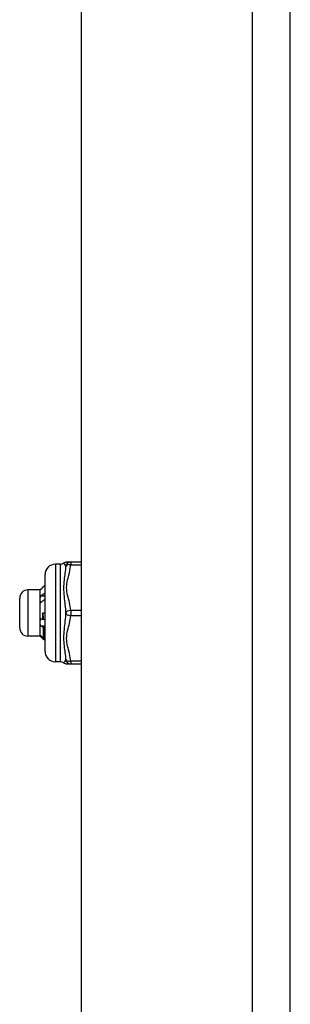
# Model space of a CAD drawing. Header units: inches. Extents: x 3 to 112, y 6 to 61.
# Tile 125 of 140: x 27.35 to 28.38, y 33.46 to 37.23. Entities that reach past the tile are written whole.
import ezdxf

# ---------------------------------------------------------------- set-up
doc = ezdxf.new("R2010")
doc.units = ezdxf.units.IN
doc.header["$MEASUREMENT"] = 0
doc.layers.add('Visible Edges(ANSI)', color=7, linetype='Continuous', lineweight=25)
doc.layers.add('Visible Tangent Edges(ANSI)', color=7, linetype='Continuous', lineweight=25)

msp = doc.modelspace()

# ---------------------------------------------------------------- linework, layer by layer
at = {"layer": 'Visible Edges(ANSI)'}
for p, q in [((28.3828, 13.5147), (28.3828, 43.0257)), ((27.5828, 19.2117), (27.5828, 37.3287)), ((27.5019, 35.1444), (27.4822, 35.1444)), ((27.541, 35.1523), (27.5255, 35.1523)), ((27.5828, 35.1523), (27.541, 35.1523)), ((27.4429, 34.8098), (27.4429, 35.105)), ((27.4243, 35.046), (27.3771, 35.046)), ((27.4243, 35.046), (27.4248, 35.0465)), ((27.4243, 35.0095), (27.4243, 35.046)), ((27.3456, 34.9003), (27.3456, 35.0145)), ((27.4243, 34.9214), (27.4243, 35.0095)), ((27.4341, 34.9574), (27.4429, 34.9574)), ((27.4243, 34.8693), (27.4243, 34.9214)), ((27.4349, 34.9333), (27.4357, 34.9337)), ((27.4243, 34.8688), (27.3771, 34.8688)), ((27.4243, 34.8688), (27.4243, 34.8693)), ((27.4243, 34.8688), (27.4248, 34.8683)), ((27.4257, 34.8677), (27.4292, 34.8676)), ((27.4429, 34.8577), (27.4392, 34.854)), ((27.4429, 34.8576), (27.4393, 34.8541)), ((27.4422, 34.8631), (27.4429, 34.8624)), ((27.5019, 34.7704), (27.4822, 34.7704)), ((27.5255, 34.7625), (27.541, 34.7625)), ((27.541, 34.7625), (27.5828, 34.7625))]:
    msp.add_line(p, q, dxfattribs=at)
at = {"layer": 'Visible Edges(ANSI)', "flags": 128}
for points in [[(27.4429, 35.0645), (27.4421, 35.0638), (27.4414, 35.0631), (27.4407, 35.0624), (27.44, 35.0616), (27.4393, 35.0609), (27.4386, 35.0602), (27.4378, 35.0595), (27.4371, 35.0588), (27.4364, 35.058), (27.4357, 35.0573), (27.435, 35.0566), (27.4343, 35.0559), (27.4336, 35.0551), (27.4328, 35.0544), (27.4321, 35.0537), (27.4314, 35.053), (27.4307, 35.0522), (27.43, 35.0515), (27.4293, 35.0508), (27.4286, 35.0501), (27.4278, 35.0493), (27.4271, 35.0486), (27.4264, 35.0479), (27.4257, 35.0472)], [(27.4257, 35.0472), (27.4256, 35.0471), (27.4256, 35.0471), (27.4256, 35.0471), (27.4255, 35.047), (27.4255, 35.047), (27.4254, 35.047), (27.4254, 35.047), (27.4253, 35.0469), (27.4253, 35.0469), (27.4253, 35.0469), (27.4252, 35.0468), (27.4252, 35.0468), (27.4252, 35.0468), (27.4251, 35.0468), (27.4251, 35.0467), (27.425, 35.0467), (27.425, 35.0467), (27.425, 35.0467), (27.4249, 35.0466), (27.4249, 35.0466), (27.4249, 35.0466), (27.4249, 35.0465), (27.4248, 35.0465), (27.4248, 35.0465)], [(27.4257, 35.0223), (27.4264, 35.0228), (27.4271, 35.0233), (27.4278, 35.0238), (27.4286, 35.0243), (27.4293, 35.0248), (27.43, 35.0253), (27.4307, 35.0258), (27.4314, 35.0263), (27.4321, 35.0268), (27.4328, 35.0272), (27.4336, 35.0277), (27.4343, 35.0282), (27.435, 35.0287), (27.4357, 35.0292), (27.4364, 35.0297), (27.4371, 35.0302), (27.4378, 35.0307), (27.4386, 35.0313), (27.4393, 35.0318), (27.44, 35.0323), (27.4407, 35.0328), (27.4414, 35.0333), (27.4421, 35.0338), (27.4429, 35.0343)], [(27.4257, 35.0223), (27.4264, 35.0224), (27.4271, 35.0224), (27.4278, 35.0225), (27.4286, 35.0226), (27.4293, 35.0226), (27.43, 35.0227), (27.4307, 35.0227), (27.4314, 35.0228), (27.4321, 35.0229), (27.4328, 35.0229), (27.4336, 35.023), (27.4343, 35.023), (27.435, 35.0231), (27.4357, 35.0232), (27.4364, 35.0232), (27.4371, 35.0233), (27.4378, 35.0233), (27.4386, 35.0234), (27.4393, 35.0234), (27.44, 35.0235), (27.4407, 35.0236), (27.4414, 35.0236), (27.4421, 35.0237), (27.4429, 35.0237)], [(27.4243, 35.0095), (27.4243, 35.01), (27.4243, 35.0106), (27.4243, 35.0111), (27.4243, 35.0116), (27.4244, 35.0122), (27.4244, 35.0127), (27.4244, 35.0132), (27.4245, 35.0138), (27.4245, 35.0143), (27.4246, 35.0149), (27.4246, 35.0154), (27.4247, 35.0159), (27.4247, 35.0165), (27.4248, 35.017), (27.4249, 35.0175), (27.4249, 35.0181), (27.425, 35.0186), (27.4251, 35.0191), (27.4252, 35.0197), (27.4253, 35.0202), (27.4254, 35.0207), (27.4255, 35.0213), (27.4256, 35.0218), (27.4257, 35.0223)], [(27.4257, 34.9969), (27.4256, 34.9974), (27.4255, 34.9979), (27.4254, 34.9984), (27.4253, 34.999), (27.4252, 34.9995), (27.4251, 35), (27.425, 35.0005), (27.4249, 35.0011), (27.4248, 35.0016), (27.4248, 35.0021), (27.4247, 35.0026), (27.4247, 35.0031), (27.4246, 35.0037), (27.4245, 35.0042), (27.4245, 35.0047), (27.4245, 35.0052), (27.4244, 35.0058), (27.4244, 35.0063), (27.4244, 35.0068), (27.4243, 35.0074), (27.4243, 35.0079), (27.4243, 35.0084), (27.4243, 35.0089), (27.4243, 35.0095)], [(27.4429, 35.0093), (27.4421, 35.0088), (27.4414, 35.0082), (27.4407, 35.0077), (27.44, 35.0072), (27.4393, 35.0067), (27.4386, 35.0061), (27.4378, 35.0056), (27.4371, 35.0051), (27.4364, 35.0046), (27.4357, 35.004), (27.435, 35.0035), (27.4343, 35.003), (27.4336, 35.0025), (27.4328, 35.002), (27.4321, 35.0015), (27.4314, 35.001), (27.4307, 35.0004), (27.43, 34.9999), (27.4293, 34.9994), (27.4286, 34.9989), (27.4278, 34.9984), (27.4271, 34.9979), (27.4264, 34.9974), (27.4257, 34.9969)], [(27.4341, 34.9574), (27.4342, 34.9564), (27.4343, 34.9554), (27.4343, 34.9544), (27.4344, 34.9534), (27.4345, 34.9524), (27.4345, 34.9514), (27.4346, 34.9504), (27.4347, 34.9495), (27.4347, 34.9485), (27.4348, 34.9475), (27.4348, 34.9465), (27.4349, 34.9455), (27.435, 34.9445), (27.435, 34.9435), (27.4351, 34.9425), (27.4352, 34.9415), (27.4352, 34.9405), (27.4353, 34.9396), (27.4354, 34.9386), (27.4354, 34.9376), (27.4355, 34.9366), (27.4355, 34.9357), (27.4356, 34.9347), (27.4357, 34.9337)], [(27.4349, 34.9333), (27.4349, 34.9343), (27.4349, 34.9353), (27.4348, 34.9363), (27.4348, 34.9373), (27.4348, 34.9383), (27.4347, 34.9393), (27.4347, 34.9403), (27.4347, 34.9413), (27.4346, 34.9423), (27.4346, 34.9433), (27.4346, 34.9443), (27.4345, 34.9453), (27.4345, 34.9463), (27.4345, 34.9473), (27.4344, 34.9483), (27.4344, 34.9493), (27.4344, 34.9503), (27.4343, 34.9513), (27.4343, 34.9524), (27.4343, 34.9534), (27.4342, 34.9544), (27.4342, 34.9554), (27.4342, 34.9564), (27.4341, 34.9574)], [(27.4243, 34.9214), (27.4243, 34.922), (27.4243, 34.9226), (27.4243, 34.9232), (27.4243, 34.9238), (27.4244, 34.9244), (27.4244, 34.925), (27.4244, 34.9256), (27.4245, 34.9262), (27.4245, 34.9269), (27.4246, 34.9275), (27.4246, 34.9281), (27.4247, 34.9287), (27.4247, 34.9293), (27.4248, 34.9299), (27.4249, 34.9305), (27.4249, 34.9311), (27.425, 34.9317), (27.4251, 34.9323), (27.4252, 34.9329), (27.4253, 34.9335), (27.4254, 34.9341), (27.4255, 34.9347), (27.4256, 34.9353), (27.4257, 34.9359)], [(27.4257, 34.9071), (27.4256, 34.9077), (27.4255, 34.9083), (27.4254, 34.9089), (27.4253, 34.9095), (27.4252, 34.9101), (27.4251, 34.9107), (27.425, 34.9113), (27.4249, 34.9119), (27.4248, 34.9125), (27.4248, 34.913), (27.4247, 34.9136), (27.4247, 34.9142), (27.4246, 34.9148), (27.4245, 34.9154), (27.4245, 34.916), (27.4245, 34.9166), (27.4244, 34.9172), (27.4244, 34.9178), (27.4244, 34.9184), (27.4243, 34.919), (27.4243, 34.9196), (27.4243, 34.9202), (27.4243, 34.9208), (27.4243, 34.9214)], [(27.4257, 34.9359), (27.4261, 34.9358), (27.4265, 34.9357), (27.4268, 34.9356), (27.4272, 34.9355), (27.4276, 34.9354), (27.428, 34.9353), (27.4284, 34.9351), (27.4288, 34.935), (27.4292, 34.9349), (27.4295, 34.9348), (27.4299, 34.9347), (27.4303, 34.9346), (27.4307, 34.9345), (27.4311, 34.9344), (27.4315, 34.9343), (27.4318, 34.9342), (27.4322, 34.9341), (27.4326, 34.9339), (27.433, 34.9338), (27.4334, 34.9337), (27.4338, 34.9336), (27.4341, 34.9335), (27.4345, 34.9334), (27.4349, 34.9333)], [(27.4357, 34.9337), (27.436, 34.9336), (27.4363, 34.9336), (27.4366, 34.9335), (27.4369, 34.9334), (27.4372, 34.9333), (27.4375, 34.9332), (27.4378, 34.9332), (27.4381, 34.9331), (27.4384, 34.933), (27.4387, 34.9329), (27.439, 34.9328), (27.4393, 34.9328), (27.4396, 34.9327), (27.4399, 34.9326), (27.4402, 34.9325), (27.4405, 34.9325), (27.4408, 34.9324), (27.4411, 34.9323), (27.4414, 34.9322), (27.4417, 34.9321), (27.442, 34.9321), (27.4423, 34.932), (27.4426, 34.9319), (27.4429, 34.9318)], [(27.4257, 34.9071), (27.4264, 34.9072), (27.4271, 34.9073), (27.4278, 34.9073), (27.4286, 34.9074), (27.4293, 34.9075), (27.43, 34.9076), (27.4307, 34.9076), (27.4314, 34.9077), (27.4321, 34.9078), (27.4328, 34.9078), (27.4336, 34.9079), (27.4343, 34.908), (27.435, 34.9081), (27.4357, 34.9081), (27.4364, 34.9082), (27.4371, 34.9083), (27.4378, 34.9083), (27.4386, 34.9084), (27.4393, 34.9085), (27.44, 34.9086), (27.4407, 34.9086), (27.4414, 34.9087), (27.4421, 34.9088), (27.4429, 34.9088)], [(27.4359, 34.9041), (27.4355, 34.9042), (27.4351, 34.9043), (27.4346, 34.9044), (27.4342, 34.9046), (27.4338, 34.9047), (27.4334, 34.9048), (27.4329, 34.9049), (27.4325, 34.9051), (27.4321, 34.9052), (27.4316, 34.9053), (27.4312, 34.9054), (27.4308, 34.9056), (27.4304, 34.9057), (27.4299, 34.9058), (27.4295, 34.906), (27.4291, 34.9061), (27.4287, 34.9062), (27.4282, 34.9063), (27.4278, 34.9065), (27.4274, 34.9066), (27.427, 34.9067), (27.4265, 34.9069), (27.4261, 34.907), (27.4257, 34.9071)], [(27.4377, 34.905), (27.4376, 34.9049), (27.4375, 34.9049), (27.4374, 34.9049), (27.4374, 34.9048), (27.4373, 34.9048), (27.4372, 34.9048), (27.4372, 34.9047), (27.4371, 34.9047), (27.437, 34.9046), (27.4369, 34.9046), (27.4369, 34.9046), (27.4368, 34.9045), (27.4367, 34.9045), (27.4366, 34.9045), (27.4366, 34.9044), (27.4365, 34.9044), (27.4364, 34.9043), (27.4363, 34.9043), (27.4363, 34.9043), (27.4362, 34.9042), (27.4361, 34.9042), (27.4361, 34.9042), (27.436, 34.9041), (27.4359, 34.9041)], [(27.4382, 34.8588), (27.4381, 34.8598), (27.438, 34.8609), (27.4379, 34.8621), (27.4378, 34.8633), (27.4377, 34.8646), (27.4376, 34.8661), (27.4375, 34.8675), (27.4374, 34.8691), (27.4373, 34.8708), (27.4372, 34.8725), (27.4372, 34.8743), (27.4371, 34.8762), (27.437, 34.8782), (27.4369, 34.8802), (27.4368, 34.8823), (27.4367, 34.8845), (27.4366, 34.8867), (27.4365, 34.889), (27.4364, 34.8914), (27.4363, 34.8938), (27.4362, 34.8963), (27.4361, 34.8989), (27.436, 34.9014), (27.4359, 34.9041)], [(27.4429, 34.9035), (27.4426, 34.9036), (27.4424, 34.9036), (27.4422, 34.9037), (27.442, 34.9037), (27.4418, 34.9038), (27.4416, 34.9039), (27.4413, 34.9039), (27.4411, 34.904), (27.4409, 34.904), (27.4407, 34.9041), (27.4405, 34.9042), (27.4403, 34.9042), (27.44, 34.9043), (27.4398, 34.9043), (27.4396, 34.9044), (27.4394, 34.9045), (27.4392, 34.9045), (27.439, 34.9046), (27.4387, 34.9047), (27.4385, 34.9047), (27.4383, 34.9048), (27.4381, 34.9048), (27.4379, 34.9049), (27.4377, 34.905)], [(27.4377, 34.905), (27.4379, 34.9025), (27.438, 34.9001), (27.4382, 34.8977), (27.4384, 34.8954), (27.4386, 34.8931), (27.4388, 34.8909), (27.439, 34.8887), (27.4392, 34.8866), (27.4394, 34.8846), (27.4395, 34.8827), (27.4397, 34.8808), (27.4399, 34.879), (27.4401, 34.8772), (27.4403, 34.8755), (27.4405, 34.8739), (27.4407, 34.8724), (27.4409, 34.871), (27.4411, 34.8696), (27.4412, 34.8683), (27.4414, 34.8671), (27.4416, 34.866), (27.4418, 34.8649), (27.442, 34.8639), (27.4422, 34.8631)], [(27.4243, 34.8693), (27.4243, 34.8694), (27.4243, 34.8694), (27.4243, 34.8695), (27.4243, 34.8696), (27.4244, 34.8697), (27.4244, 34.8697), (27.4244, 34.8698), (27.4245, 34.8699), (27.4245, 34.8699), (27.4246, 34.87), (27.4246, 34.8701), (27.4247, 34.8701), (27.4247, 34.8702), (27.4248, 34.8703), (27.4249, 34.8704), (27.4249, 34.8704), (27.425, 34.8705), (27.4251, 34.8706), (27.4252, 34.8706), (27.4253, 34.8707), (27.4254, 34.8708), (27.4255, 34.8709), (27.4256, 34.8709), (27.4257, 34.871)], [(27.4257, 34.8677), (27.4256, 34.8677), (27.4255, 34.8678), (27.4254, 34.8679), (27.4253, 34.8679), (27.4252, 34.868), (27.4251, 34.8681), (27.425, 34.8681), (27.4249, 34.8682), (27.4248, 34.8683), (27.4248, 34.8683), (27.4247, 34.8684), (27.4247, 34.8685), (27.4246, 34.8686), (27.4245, 34.8686), (27.4245, 34.8687), (27.4245, 34.8688), (27.4244, 34.8688), (27.4244, 34.8689), (27.4244, 34.869), (27.4243, 34.869), (27.4243, 34.8691), (27.4243, 34.8692), (27.4243, 34.8692), (27.4243, 34.8693)], [(27.4257, 34.871), (27.4262, 34.8705), (27.4267, 34.87), (27.4273, 34.8695), (27.4278, 34.869), (27.4283, 34.8685), (27.4288, 34.868), (27.4293, 34.8674), (27.4299, 34.8669), (27.4304, 34.8664), (27.4309, 34.8659), (27.4314, 34.8654), (27.4319, 34.8649), (27.4325, 34.8644), (27.433, 34.8639), (27.4335, 34.8634), (27.434, 34.8629), (27.4346, 34.8624), (27.4351, 34.8619), (27.4356, 34.8614), (27.4361, 34.8609), (27.4366, 34.8604), (27.4372, 34.8599), (27.4377, 34.8594), (27.4382, 34.8588)], [(27.4392, 34.854), (27.4386, 34.8546), (27.438, 34.8551), (27.4375, 34.8557), (27.4369, 34.8563), (27.4364, 34.8568), (27.4358, 34.8574), (27.4352, 34.858), (27.4347, 34.8585), (27.4341, 34.8591), (27.4335, 34.8597), (27.433, 34.8602), (27.4324, 34.8608), (27.4319, 34.8614), (27.4313, 34.862), (27.4307, 34.8625), (27.4302, 34.8631), (27.4296, 34.8637), (27.4291, 34.8642), (27.4285, 34.8648), (27.4279, 34.8654), (27.4274, 34.8659), (27.4268, 34.8665), (27.4263, 34.8671), (27.4257, 34.8677)], [(27.4382, 34.8588), (27.4384, 34.859), (27.4385, 34.8592), (27.4387, 34.8594), (27.4389, 34.8595), (27.439, 34.8597), (27.4392, 34.8599), (27.4394, 34.8601), (27.4395, 34.8603), (27.4397, 34.8604), (27.4399, 34.8606), (27.44, 34.8608), (27.4402, 34.861), (27.4404, 34.8611), (27.4405, 34.8613), (27.4407, 34.8615), (27.4409, 34.8617), (27.441, 34.8618), (27.4412, 34.862), (27.4413, 34.8622), (27.4415, 34.8624), (27.4417, 34.8625), (27.4418, 34.8627), (27.442, 34.8629), (27.4422, 34.8631)], [(27.4393, 34.8541), (27.4393, 34.8541), (27.4392, 34.854), (27.4392, 34.854), (27.4392, 34.854), (27.4392, 34.854), (27.4392, 34.854), (27.4392, 34.854), (27.4392, 34.854), (27.4392, 34.854), (27.4392, 34.854), (27.4392, 34.854), (27.4392, 34.854), (27.4392, 34.854), (27.4392, 34.854), (27.4392, 34.854), (27.4392, 34.854), (27.4392, 34.854), (27.4392, 34.854), (27.4392, 34.854), (27.4392, 34.854), (27.4392, 34.854), (27.4392, 34.854), (27.4392, 34.854), (27.4392, 34.854)]]:
    msp.add_lwpolyline(points, dxfattribs=at)
at = {"layer": 'Visible Edges(ANSI)'}
for centre, radius, start, end in [((27.4822, 35.105), 0.0394, 90, 180), ((27.5019, 35.1641), 0.0197, 270, 306.8699), ((27.5255, 35.1326), 0.0197, 90, 126.8699), ((27.3771, 35.0145), 0.0315, 90, 180), ((27.3771, 34.9003), 0.0315, 180, 270), ((27.4822, 34.8098), 0.0394, 180, 270), ((27.5019, 34.7507), 0.0197, 53.1301, 90), ((27.5255, 34.7822), 0.0197, 233.1301, 270)]:
    msp.add_arc(centre, radius, start, end, dxfattribs=at)
at = {"layer": 'Visible Tangent Edges(ANSI)'}
for p, q in [((28.2368, 43.0257), (28.2368, 13.5147)), ((27.4822, 35.1444), (27.4822, 34.7704)), ((27.5019, 34.7704), (27.5019, 35.1444)), ((27.541, 35.1523), (27.541, 35.1424)), ((27.541, 35.1424), (27.5828, 35.1424)), ((27.3771, 35.046), (27.3771, 34.8688)), ((27.5828, 34.9672), (27.541, 34.9672)), ((27.541, 34.9672), (27.541, 34.9476)), ((27.541, 34.9476), (27.5828, 34.9476)), ((27.5828, 34.7724), (27.541, 34.7724)), ((27.541, 34.7724), (27.541, 34.7625))]:
    msp.add_line(p, q, dxfattribs=at)
at = {"layer": 'Visible Tangent Edges(ANSI)', "flags": 128}
for points in [[(27.5137, 35.1484), (27.5138, 35.1483), (27.5139, 35.1482), (27.514, 35.1481), (27.5143, 35.1479), (27.5145, 35.1476), (27.5149, 35.1473), (27.5152, 35.1469), (27.5156, 35.1465), (27.516, 35.146), (27.5165, 35.1455), (27.5169, 35.1449), (27.5174, 35.1443), (27.5178, 35.1436), (27.5183, 35.143), (27.5187, 35.1422), (27.5191, 35.1415), (27.5195, 35.1407), (27.5199, 35.1399), (27.5203, 35.139), (27.5206, 35.1382), (27.5209, 35.1373), (27.5211, 35.1364), (27.5213, 35.1354), (27.5215, 35.1345)], [(27.541, 34.9672), (27.5404, 34.9746), (27.5393, 34.982), (27.538, 34.9893), (27.5364, 34.9966), (27.5347, 35.0038), (27.5329, 35.011), (27.5311, 35.0182), (27.5293, 35.0255), (27.5278, 35.0327), (27.5266, 35.0401), (27.5258, 35.0474), (27.5255, 35.0548), (27.5258, 35.0622), (27.5266, 35.0696), (27.5278, 35.0769), (27.5293, 35.0842), (27.531, 35.0914), (27.5328, 35.0986), (27.5346, 35.1059), (27.5364, 35.1131), (27.538, 35.1204), (27.5393, 35.1277), (27.5404, 35.1351), (27.541, 35.1424)], [(27.5215, 35.1345), (27.5211, 35.1288), (27.5206, 35.123), (27.5199, 35.1169), (27.5191, 35.1107), (27.5183, 35.1042), (27.5174, 35.0976), (27.5165, 35.0907), (27.5156, 35.0836), (27.5149, 35.0762), (27.5143, 35.0686), (27.5139, 35.0608), (27.5137, 35.0528), (27.5139, 35.0447), (27.5143, 35.0366), (27.5149, 35.0284), (27.5156, 35.0202), (27.5165, 35.0121), (27.5174, 35.0041), (27.5183, 34.9961), (27.5191, 34.9882), (27.5199, 34.9804), (27.5206, 34.9726), (27.5211, 34.9649), (27.5215, 34.9574)], [(27.5215, 34.9574), (27.5211, 34.9499), (27.5206, 34.9422), (27.5199, 34.9345), (27.5191, 34.9266), (27.5183, 34.9187), (27.5174, 34.9107), (27.5165, 34.9026), (27.5156, 34.8945), (27.5149, 34.8864), (27.5143, 34.8782), (27.5139, 34.87), (27.5137, 34.8619), (27.5139, 34.8539), (27.5143, 34.8461), (27.5149, 34.8385), (27.5156, 34.8312), (27.5165, 34.8241), (27.5174, 34.8172), (27.5183, 34.8106), (27.5191, 34.8041), (27.5199, 34.7979), (27.5206, 34.7918), (27.5211, 34.786), (27.5215, 34.7803)], [(27.541, 34.7724), (27.5404, 34.7797), (27.5393, 34.7871), (27.538, 34.7944), (27.5364, 34.8017), (27.5347, 34.8089), (27.5328, 34.8161), (27.531, 34.8234), (27.5293, 34.8306), (27.5278, 34.8379), (27.5266, 34.8452), (27.5258, 34.8525), (27.5255, 34.8599), (27.5258, 34.8673), (27.5266, 34.8747), (27.5278, 34.882), (27.5293, 34.8893), (27.531, 34.8965), (27.5328, 34.9038), (27.5346, 34.911), (27.5364, 34.9182), (27.538, 34.9255), (27.5393, 34.9329), (27.5404, 34.9402), (27.541, 34.9476)], [(27.5215, 34.7803), (27.5213, 34.7794), (27.5211, 34.7784), (27.5209, 34.7775), (27.5206, 34.7767), (27.5203, 34.7758), (27.5199, 34.7749), (27.5196, 34.7741), (27.5191, 34.7733), (27.5187, 34.7726), (27.5183, 34.7719), (27.5178, 34.7712), (27.5174, 34.7705), (27.5169, 34.7699), (27.5165, 34.7693), (27.516, 34.7688), (27.5156, 34.7683), (27.5152, 34.7679), (27.5149, 34.7675), (27.5145, 34.7672), (27.5143, 34.7669), (27.514, 34.7667), (27.5139, 34.7666), (27.5138, 34.7665), (27.5137, 34.7665)]]:
    msp.add_lwpolyline(points, dxfattribs=at)
at = {"layer": 'Visible Tangent Edges(ANSI)'}
for centre, major_axis, ratio, start_param, end_param in [((27.541, 35.1326), (0, 0.0197), 0.998428, 0, 1.474012), ((27.541, 35.1326), (-0.0196, 0.0013), 0.499214, 4.74474, 6.218752), ((27.541, 34.9574), (-0.0196, -0.0013), 0.499214, 4.680038, 6.15405), ((27.541, 34.9574), (-0.0196, 0.0013), 0.499214, 0.129136, 1.603148), ((27.541, 34.7822), (0, -0.0197), 0.998428, 4.809173, 6.283185), ((27.541, 34.7822), (-0.0196, -0.0013), 0.499214, 0.064433, 1.538445)]:
    msp.add_ellipse(centre, major_axis=major_axis, ratio=ratio, start_param=start_param, end_param=end_param, dxfattribs=at)

doc.saveas('drawing.dxf')
